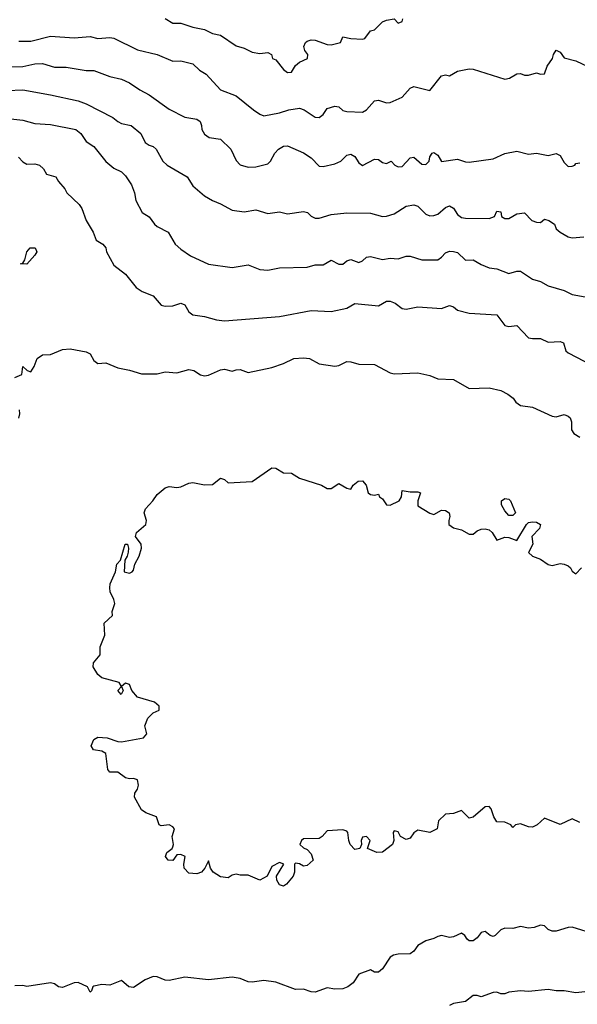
# Model space of a CAD drawing. Header units: metres. Extents: x -51132 to -49532, y -231222 to -229437.
# Tile 52 of 256: x -50475 to -50404, y -231096 to -230971. Entities that reach past the tile are written whole.
import ezdxf

# ---------------------------------------------------------------- set-up
doc = ezdxf.new("R2010")
doc.units = ezdxf.units.M
doc.layers.add('CONTOUR_INDEX', color=1, linetype='Continuous')
doc.layers.add('CONTOUR_INTER', color=3, linetype='Continuous')

msp = doc.modelspace()

# ---------------------------------------------------------------- linework, layer by layer
at = {"layer": 'CONTOUR_INDEX', "elevation": 80}
msp.add_lwpolyline([(-50476.08, -230983.9), (-50474.58, -230984.08), (-50473.08, -230984.51), (-50471.08, -230984.62), (-50467.87, -230985.26), (-50467.26, -230985.76), (-50466.58, -230986.77), (-50465.58, -230987.41), (-50464.08, -230989.31), (-50463.08, -230990.15), (-50462.08, -230990.63), (-50461.58, -230991.14), (-50460.83, -230992.26), (-50460.47, -230993.26), (-50460.28, -230994.26), (-50459.46, -230995.76), (-50458.58, -230996.33), (-50457.92, -230997.26), (-50457.58, -230997.52), (-50456.19, -230998.26), (-50455.29, -230999.76), (-50454.58, -231000.41), (-50453.38, -231001.26), (-50451.08, -231002.3), (-50448.08, -231002.73), (-50446.08, -231002.41), (-50444.58, -231002.97), (-50443.58, -231003.07), (-50442.08, -231002.78), (-50438.58, -231002.67), (-50437.58, -231002.41), (-50436.58, -231002.38), (-50435.58, -231001.79), (-50434.58, -231002.31), (-50434.08, -231002.29), (-50433.58, -231001.87), (-50433.08, -231001.7), (-50432.08, -231002.09), (-50431.58, -231001.9), (-50431.08, -231001.43), (-50430.58, -231001.32), (-50429.08, -231001.7), (-50428.08, -231001.55), (-50427.08, -231001.64), (-50426.08, -231001.31), (-50425.58, -231001.28), (-50424.08, -231001.76), (-50422.08, -231001.77), (-50421.58, -231001.44), (-50421.08, -231000.87), (-50420.58, -231000.66), (-50420.08, -231000.69), (-50419.58, -231000.85), (-50418.58, -231001.78), (-50417.58, -231001.77), (-50416.58, -231002.36), (-50415.58, -231002.77), (-50414.58, -231002.88), (-50413.08, -231003.48), (-50412.08, -231003.19), (-50411.58, -231003.18), (-50410.08, -231004.19), (-50409.08, -231004.52), (-50408.08, -231005.07), (-50406.08, -231005.62), (-50405.08, -231006.14), (-50401.58, -231006.76)], dxfattribs=at)
at = {"layer": 'CONTOUR_INTER'}
for points, elevation in [([(-50456.58, -230971.2), (-50455.58, -230971.8), (-50454.58, -230971.82), (-50453.08, -230972.32), (-50451.58, -230972.59), (-50450.58, -230973.13), (-50449.58, -230973.31), (-50447.58, -230974.66), (-50446.58, -230974.98), (-50445.58, -230975.48), (-50444.58, -230975.65), (-50443.58, -230975.5), (-50443.1, -230975.76), (-50442.97, -230976.26), (-50442.58, -230976.46), (-50441.58, -230977.65), (-50441.08, -230978.04), (-50440.58, -230978), (-50440.08, -230977.17), (-50439.58, -230976.75), (-50438.54, -230976.26), (-50438.51, -230975.76), (-50438.88, -230975.26), (-50439.01, -230974.76), (-50438.79, -230974.26), (-50438.58, -230974.08), (-50438.08, -230973.9), (-50437.58, -230973.94), (-50436.08, -230974.51), (-50435.58, -230974.56), (-50434.4, -230974.26), (-50434.08, -230973.55), (-50433.08, -230973.74), (-50431.58, -230973.84), (-50431.32, -230973.76), (-50430.58, -230972.76), (-50430.08, -230972.64), (-50429.08, -230971.63), (-50428.58, -230971.41), (-50427.58, -230971.27), (-50427.08, -230971.79), (-50426.58, -230971.59), (-50426.48, -230971.26)], 76), ([(-50475.08, -230974.09), (-50473.58, -230974.08), (-50471.08, -230973.45), (-50468.08, -230973.65), (-50466.08, -230973.48), (-50465.08, -230973.73), (-50463.58, -230973.63), (-50463.08, -230973.71), (-50460.08, -230975.19), (-50457.58, -230975.79), (-50455.58, -230976.62), (-50454.58, -230976.56), (-50453.08, -230976.93), (-50452.21, -230977.76), (-50451.37, -230978.26), (-50449.58, -230980.25), (-50447.58, -230981.01), (-50445.39, -230982.76), (-50444.58, -230983.33), (-50444.08, -230983.53), (-50442.08, -230983.16), (-50440.91, -230982.76), (-50439.58, -230982.56), (-50438.98, -230982.76), (-50437.58, -230983.7), (-50437.08, -230983.75), (-50436.58, -230983.37), (-50436.08, -230982.62), (-50435.08, -230982.29), (-50434.58, -230982.39), (-50434.08, -230982.86), (-50433.58, -230983), (-50431.58, -230983.05), (-50431.08, -230982.76), (-50430.08, -230981.62), (-50429.58, -230981.57), (-50428.58, -230981.89), (-50428.08, -230981.83), (-50426.58, -230981.17), (-50425.58, -230980.05), (-50425.08, -230979.82), (-50423.08, -230980.31), (-50421.58, -230978.48), (-50421.08, -230978.35), (-50420.58, -230978.48), (-50419.58, -230977.87), (-50418.08, -230977.6), (-50417.58, -230977.61), (-50413.58, -230978.89), (-50412.99, -230978.76), (-50412.08, -230978.21), (-50411.58, -230978.18), (-50411.08, -230978.38), (-50410.58, -230978.38), (-50409.58, -230978.11), (-50409.08, -230978.26), (-50408.58, -230978.22), (-50408.22, -230977.26), (-50407.54, -230976.26), (-50407.43, -230975.76), (-50407.08, -230975.21), (-50406.58, -230975.48), (-50406.08, -230976.19), (-50404.58, -230976.58), (-50403.08, -230977.28)], 77), ([(-50478.08, -230977.37), (-50474.58, -230977.28), (-50473.08, -230976.94), (-50472.08, -230976.92), (-50470.58, -230977.36), (-50469.08, -230977.39), (-50466.58, -230977.78), (-50465.58, -230977.8), (-50463.58, -230978.54), (-50462.08, -230978.91), (-50461.08, -230979.37), (-50459.76, -230980.26), (-50458.58, -230980.86), (-50456.08, -230982.69), (-50454.08, -230983.72), (-50452.58, -230983.97), (-50452.16, -230984.26), (-50451.95, -230984.76), (-50451.94, -230985.26), (-50451.58, -230985.87), (-50450.98, -230986.26), (-50449.58, -230986.47), (-50448.27, -230987.76), (-50447.58, -230989.17), (-50447.08, -230989.72), (-50446.08, -230990.01), (-50445.08, -230989.99), (-50443.58, -230989.6), (-50443.24, -230989.26), (-50442.7, -230988.26), (-50442.23, -230987.76), (-50441.58, -230987.38), (-50441.08, -230987.31), (-50439.08, -230988.2), (-50438.08, -230988.86), (-50437.08, -230989.89), (-50436.58, -230989.93), (-50435.08, -230989.62), (-50434.33, -230989.26), (-50433.58, -230988.52), (-50433.08, -230988.4), (-50432.58, -230988.66), (-50432.08, -230989.47), (-50431.58, -230989.81), (-50430.08, -230989.01), (-50429.58, -230989.05), (-50429.08, -230989.42), (-50428.58, -230989.57), (-50427.98, -230989.26), (-50427.5, -230989.76), (-50427.08, -230989.99), (-50426.58, -230989.96), (-50425.58, -230988.85), (-50425.08, -230988.76), (-50424.08, -230989.65), (-50423.58, -230989.69), (-50423.17, -230989.26), (-50423.08, -230988.71), (-50422.78, -230988.26), (-50422.58, -230988.18), (-50422.08, -230988.53), (-50421.58, -230989.3), (-50419.58, -230989.01), (-50418.58, -230989.36), (-50418.08, -230989.38), (-50415.08, -230988.98), (-50413.58, -230988.29), (-50412.08, -230988), (-50410.58, -230988.38), (-50409.58, -230988.24), (-50408.08, -230988.55), (-50407.08, -230988.31), (-50406.58, -230988.54), (-50406.08, -230989.44), (-50405.58, -230989.95), (-50405.08, -230989.89), (-50404.73, -230989.76), (-50404.58, -230989.56), (-50404.08, -230989.48)], 78), ([(-50476.58, -230980.32), (-50474.58, -230980.24), (-50471.08, -230980.89), (-50467.58, -230981.64), (-50466.58, -230982.03), (-50463.19, -230983.76), (-50462.58, -230984.27), (-50462.08, -230984.5), (-50460.89, -230984.76), (-50459.64, -230985.76), (-50459.08, -230986.9), (-50458.59, -230987.26), (-50458.08, -230987.41), (-50457.72, -230987.76), (-50456.85, -230989.26), (-50456.32, -230989.76), (-50453.78, -230991.26), (-50453.08, -230992.4), (-50451.58, -230993.64), (-50450.58, -230994.26), (-50449.58, -230994.65), (-50448.08, -230995.48), (-50446.58, -230995.67), (-50445.08, -230995.45), (-50443.58, -230995.89), (-50442.08, -230995.67), (-50441.08, -230995.92), (-50439.08, -230995.62), (-50438.54, -230995.76), (-50438.08, -230996.22), (-50437.58, -230996.48), (-50437.08, -230996.49), (-50435.58, -230996.01), (-50433.58, -230995.82), (-50430.58, -230995.85), (-50429.08, -230996.27), (-50428.58, -230996.24), (-50427.58, -230995.95), (-50426.08, -230994.98), (-50425.08, -230994.78), (-50424.58, -230994.96), (-50423.58, -230995.97), (-50423.08, -230996.17), (-50422.58, -230996.16), (-50422.08, -230995.98), (-50421.08, -230995.13), (-50420.58, -230994.91), (-50420.08, -230995.2), (-50419.58, -230996.03), (-50419.08, -230996.4), (-50418.58, -230996.5), (-50415.58, -230996.54), (-50414.88, -230996.26), (-50414.58, -230995.61), (-50414.08, -230995.7), (-50414, -230996.26), (-50413.58, -230996.52), (-50413.08, -230996.52), (-50412.08, -230995.95), (-50411.08, -230995.82), (-50410.16, -230996.76), (-50409.58, -230997.01), (-50409.08, -230997.02), (-50408.58, -230996.61), (-50408.02, -230996.76), (-50407.3, -230997.26), (-50407.08, -230997.84), (-50406.6, -230998.26), (-50405.58, -230998.84), (-50405.08, -230998.96), (-50403.58, -230998.86)], 79), ([(-50475.13, -230988.76), (-50474.58, -230989.35), (-50474.08, -230989.64), (-50473.08, -230989.59), (-50472.46, -230989.76), (-50471.96, -230990.26), (-50471.58, -230990.92), (-50470.4, -230991.26), (-50470.08, -230991.86), (-50469.27, -230992.76), (-50469, -230993.26), (-50467.45, -230994.76), (-50467.1, -230995.26), (-50466.58, -230996.79), (-50465.7, -230998.26), (-50465.31, -230999.26), (-50464.47, -230999.76), (-50464.08, -231000.24), (-50463.98, -231000.76), (-50463.08, -231002.42), (-50461.58, -231003.57), (-50460.24, -231005.26), (-50459.5, -231005.76), (-50458.08, -231006.32), (-50457.08, -231007.51), (-50456.58, -231007.61), (-50455.58, -231007.56), (-50454.58, -231007.23), (-50454.08, -231007.47), (-50453.58, -231008.34), (-50453.08, -231008.72), (-50451.58, -231008.91), (-50450.08, -231009.34), (-50449.08, -231009.47), (-50442.08, -231008.95), (-50438.08, -231008.15), (-50435.58, -231008.3), (-50433.58, -231007.87), (-50432.58, -231007.27), (-50429.58, -231007.58), (-50428.58, -231006.98), (-50428.08, -231006.97), (-50427.46, -231007.26), (-50426.58, -231007.93), (-50426.08, -231008.02), (-50424.58, -231007.71), (-50421.58, -231007.91), (-50420.58, -231007.52), (-50420.08, -231007.7), (-50419.58, -231008.12), (-50418.08, -231008.51), (-50414.58, -231008.74), (-50413.58, -231010.05), (-50413.08, -231010.21), (-50412.08, -231010.06), (-50410.58, -231011.62), (-50410.08, -231011.73), (-50409.08, -231011.72), (-50408.08, -231012.19), (-50406.58, -231012.1), (-50406.17, -231012.26), (-50405.88, -231013.26), (-50405.58, -231013.52), (-50402.58, -231015.08)], 81), ([(-50473.64, -231000.26), (-50473.03, -231000.26), (-50472.82, -231000.76), (-50473.08, -231001.18), (-50474.08, -231002.32), (-50474.88, -231002.26), (-50474.58, -231002.17), (-50474.31, -231001.76), (-50474.08, -231000.76), (-50473.64, -231000.26)], 82), ([(-50475.58, -231016.67), (-50474.7, -231016.26), (-50474.58, -231015.25), (-50474.05, -231015.76), (-50473.58, -231015.92), (-50473.16, -231015.26), (-50472.77, -231014.26), (-50472.08, -231013.79), (-50471.08, -231013.73), (-50469.58, -231013.09), (-50468.58, -231013.04), (-50466.58, -231013.41), (-50466.08, -231013.65), (-50465.58, -231014.48), (-50465.08, -231014.89), (-50464.08, -231014.78), (-50462.58, -231015.42), (-50461.08, -231015.71), (-50459.58, -231016.2), (-50457.58, -231016.17), (-50456.58, -231015.94), (-50455.08, -231016.07), (-50453.58, -231015.65), (-50452.95, -231015.76), (-50452.08, -231016.31), (-50451.58, -231016.46), (-50451.08, -231016.36), (-50449.58, -231015.66), (-50449.08, -231015.6), (-50448.08, -231015.87), (-50447.58, -231015.67), (-50447.08, -231015.63), (-50446.08, -231016.02), (-50443.08, -231015.4), (-50441.58, -231014.88), (-50440.29, -231014.26), (-50439.08, -231014.16), (-50438.3, -231014.26), (-50437.08, -231014.92), (-50435.08, -231015.23), (-50434.58, -231015.15), (-50433.58, -231014.64), (-50433.08, -231014.65), (-50432.08, -231014.98), (-50430.08, -231015.01), (-50428.08, -231016.08), (-50427.58, -231016.2), (-50424.58, -231016.04), (-50423.08, -231016.4), (-50422.08, -231016.83), (-50420.08, -231016.9), (-50418.08, -231018.05), (-50415.58, -231017.95), (-50414.08, -231018.28), (-50413.19, -231018.76), (-50412.55, -231019.26), (-50412.2, -231019.76), (-50411.58, -231020.2), (-50410.08, -231020.39), (-50407.58, -231021.55), (-50407.08, -231021.62), (-50406.08, -231021.34), (-50405.58, -231021.56), (-50405.33, -231021.76), (-50405.14, -231022.26), (-50405.14, -231023.26), (-50404.85, -231023.76), (-50404.08, -231024.19)], 82), ([(-50475.08, -231021.81), (-50474.95, -231021.26), (-50475.01, -231020.76)], 82), ([(-50404.08, -231072.97), (-50405.08, -231072.5), (-50406.58, -231073.23), (-50408.58, -231072.44), (-50409.49, -231073.26), (-50410.08, -231073.56), (-50410.58, -231073.54), (-50411.58, -231073.15), (-50412.23, -231073.26), (-50412.58, -231073.59), (-50412.83, -231073.26), (-50413.58, -231072.94), (-50414.58, -231072.91), (-50414.97, -231072.26), (-50415.3, -231071.26), (-50415.58, -231070.96), (-50416.08, -231070.98), (-50417.58, -231072.32), (-50418.08, -231072.43), (-50419.08, -231071.44), (-50420.08, -231071.84), (-50421.08, -231071.94), (-50421.98, -231072.76), (-50422.14, -231073.76), (-50423.08, -231074.22), (-50424.58, -231073.96), (-50425.08, -231074.3), (-50425.58, -231074.94), (-50426.08, -231075.13), (-50426.79, -231074.76), (-50427.08, -231074.15), (-50427.58, -231074.03), (-50427.7, -231074.26), (-50427.64, -231075.26), (-50427.8, -231075.76), (-50429.08, -231076.72), (-50429.79, -231076.76), (-50430.95, -231076.26), (-50430.62, -231075.26), (-50431.08, -231074.76), (-50431.58, -231074.84), (-50431.78, -231075.26), (-50431.73, -231075.76), (-50431.92, -231076.26), (-50432.58, -231076.38), (-50433.14, -231075.76), (-50433.33, -231075.26), (-50433.45, -231074.26), (-50433.58, -231074.05), (-50434.08, -231073.89), (-50436.08, -231074.04), (-50436.68, -231074.76), (-50437.08, -231075.02), (-50439.08, -231075.05), (-50439.3, -231075.26), (-50439.52, -231075.76), (-50439.08, -231076.18), (-50438.58, -231076.38), (-50438.08, -231076.92), (-50437.86, -231077.76), (-50438.58, -231078.41), (-50439.08, -231078.48), (-50439.58, -231078.19), (-50440.08, -231078.12), (-50440.21, -231078.26), (-50440.19, -231079.26), (-50440.38, -231079.76), (-50441.21, -231080.76), (-50441.58, -231081.02), (-50442.08, -231080.86), (-50442.44, -231080.26), (-50442.46, -231079.76), (-50441.57, -231078.26), (-50442.08, -231078.02), (-50443.08, -231078.55), (-50443.66, -231079.76), (-50444.58, -231080.29), (-50446.08, -231079.66), (-50447.08, -231079.66), (-50447.58, -231079.5), (-50448.08, -231079.62), (-50448.58, -231079.98), (-50449.58, -231079.85), (-50450.5, -231079.26), (-50450.85, -231078.76), (-50451.08, -231077.82), (-50451.55, -231078.76), (-50451.97, -231079.26), (-50452.58, -231079.48), (-50453.58, -231079.38), (-50454.15, -231078.76), (-50454.22, -231078.26), (-50454.02, -231077.26), (-50454.58, -231077.02), (-50455.08, -231077.05), (-50455.58, -231077.79), (-50456.19, -231077.76), (-50456.51, -231077.26), (-50456.35, -231076.76), (-50455.7, -231076.26), (-50455.58, -231076.04), (-50455.51, -231075.76), (-50455.69, -231074.76), (-50455.4, -231073.76), (-50455.58, -231073.53), (-50456.08, -231073.28), (-50457.08, -231073.4), (-50457.31, -231073.26), (-50457.65, -231072.26), (-50459, -231071.76), (-50459.58, -231071.36), (-50460.43, -231069.76), (-50460.41, -231069.26), (-50460.08, -231068.76), (-50459.96, -231068.26), (-50460.08, -231067.59), (-50460.58, -231067.4), (-50461.08, -231067.45), (-50461.58, -231067.32), (-50462.58, -231066.62), (-50463.58, -231066.62), (-50463.83, -231066.26), (-50464.08, -231064.26), (-50464.58, -231063.93), (-50465.63, -231063.76), (-50465.95, -231063.26), (-50465.58, -231062.45), (-50465.08, -231062.17), (-50463.89, -231062.26), (-50462.58, -231062.74), (-50462.08, -231062.76), (-50459.29, -231062.26), (-50458.89, -231061.76), (-50459.16, -231060.76), (-50458.76, -231059.76), (-50458.08, -231059.09), (-50457.34, -231058.76), (-50457.31, -231058.26), (-50457.9, -231057.76), (-50460.08, -231057.09), (-50460.78, -231056.26), (-50461.08, -231055.5), (-50461.58, -231055.35), (-50462.08, -231055.76), (-50461.88, -231056.26), (-50462.15, -231056.76), (-50462.56, -231056.26), (-50462.08, -231055.76), (-50462.37, -231055.26), (-50464.58, -231054.67), (-50465.08, -231054.26), (-50465.69, -231053.26), (-50465.65, -231052.76), (-50464.78, -231051.76), (-50464.81, -231050.76), (-50464.22, -231049.26), (-50464.29, -231047.76), (-50463.24, -231046.76), (-50463.26, -231046.26), (-50462.95, -231045.26), (-50463.05, -231044.76), (-50463.55, -231043.76), (-50463.58, -231043.26), (-50463.53, -231042.76), (-50462.85, -231041.26), (-50462.68, -231040.26), (-50462.22, -231039.76), (-50461.61, -231037.76), (-50461.33, -231037.76), (-50461.2, -231038.26), (-50461.26, -231038.76), (-50461.36, -231039.26), (-50461.67, -231039.76), (-50461.74, -231041.26), (-50461.08, -231041.4), (-50460.74, -231041.26), (-50460.58, -231041.03), (-50460.41, -231040.26), (-50459.85, -231039.26), (-50459.58, -231038.26), (-50459.61, -231037.76), (-50460.32, -231036.76), (-50460.2, -231036.26), (-50459.03, -231035.26), (-50458.92, -231034.76), (-50459.21, -231033.76), (-50459.04, -231033.26), (-50458.13, -231032.26), (-50457.58, -231031.45), (-50456.58, -231030.62), (-50456.08, -231030.43), (-50455.08, -231030.57), (-50454.58, -231030.5), (-50453.58, -231030.02), (-50453.08, -231029.93), (-50451.58, -231030.23), (-50450.58, -231030.2), (-50449.58, -231029.4), (-50449.08, -231029.57), (-50448.58, -231029.99), (-50445.58, -231029.81), (-50443.08, -231028.07), (-50442.58, -231028.13), (-50441.58, -231028.72), (-50440.58, -231028.77), (-50439.58, -231029.4), (-50436.79, -231030.26), (-50436.08, -231030.68), (-50435.58, -231030.7), (-50434.58, -231030.07), (-50433.58, -231030.65), (-50433.08, -231030.79), (-50432.76, -231030.26), (-50432.16, -231029.76), (-50431.58, -231029.75), (-50431.15, -231030.26), (-50430.89, -231031.26), (-50430.58, -231031.48), (-50430.08, -231031.54), (-50429.58, -231031.41), (-50429.44, -231031.76), (-50429.08, -231032), (-50428.58, -231032.77), (-50428.08, -231032.82), (-50426.96, -231032.26), (-50426.67, -231031.76), (-50426.58, -231030.94), (-50425.58, -231031.14), (-50424.58, -231031.12), (-50424.25, -231031.26), (-50424.6, -231032.26), (-50424.58, -231032.88), (-50423.08, -231033.83), (-50422.58, -231033.97), (-50421.58, -231033.44), (-50421.08, -231033.47), (-50420.64, -231033.76), (-50420.53, -231034.26), (-50420.68, -231034.76), (-50420.66, -231035.26), (-50420.08, -231035.66), (-50419.08, -231035.93), (-50418.08, -231036.47), (-50417.58, -231036.48), (-50417.08, -231036.07), (-50416.58, -231035.86), (-50416.08, -231035.82), (-50415.58, -231035.95), (-50415.17, -231036.26), (-50414.58, -231037.23), (-50413.58, -231036.85), (-50413.08, -231036.91), (-50412.08, -231037.3), (-50410.84, -231035.26), (-50410.58, -231035.02), (-50410.08, -231034.91), (-50409.58, -231034.97), (-50409.09, -231035.26), (-50409.19, -231035.76), (-50410.15, -231036.76), (-50410.03, -231037.76), (-50410.58, -231038.78), (-50410.08, -231039.25), (-50409.08, -231039.65), (-50408.08, -231040.31), (-50407.58, -231040.44), (-50406.58, -231040.18), (-50406.08, -231040.26), (-50405.58, -231040.49), (-50405.28, -231040.76), (-50405.08, -231041.17), (-50404.58, -231041.49), (-50403.89, -231040.76)], 83), ([(-50414.02, -231032.26), (-50413.58, -231031.98), (-50413.08, -231032.05), (-50412.88, -231032.26), (-50412.22, -231033.76), (-50412.58, -231034.13), (-50413.08, -231034.13), (-50413.58, -231033.54), (-50414.01, -231032.76), (-50414.02, -231032.26)], 83), ([(-50402.08, -231087.14), (-50405.08, -231086.24), (-50405.58, -231086.27), (-50407.08, -231086.72), (-50407.58, -231086.72), (-50408.08, -231086.5), (-50408.58, -231086.04), (-50409.08, -231085.96), (-50409.86, -231086.26), (-50410.58, -231086.36), (-50411.58, -231086.12), (-50412.58, -231086.4), (-50413.58, -231086.36), (-50414.08, -231086.54), (-50414.8, -231087.26), (-50415.08, -231087.39), (-50415.45, -231087.26), (-50416.08, -231086.75), (-50416.58, -231086.89), (-50417.08, -231087.59), (-50417.58, -231087.96), (-50418.08, -231087.95), (-50418.36, -231087.76), (-50418.63, -231087.26), (-50419.08, -231086.99), (-50420.08, -231087.45), (-50420.58, -231087.55), (-50421.58, -231087.26), (-50422.08, -231087.39), (-50422.58, -231087.67), (-50423.58, -231087.95), (-50424.58, -231088.55), (-50425.12, -231089.26), (-50425.58, -231089.6), (-50427.08, -231089.62), (-50427.68, -231089.76), (-50428.08, -231090.01), (-50429.08, -231091.48), (-50429.58, -231091.91), (-50430.08, -231091.91), (-50430.58, -231091.62), (-50432.08, -231092.17), (-50432.78, -231093.26), (-50433.46, -231093.76), (-50434.08, -231094.01), (-50435.08, -231094.08), (-50436.08, -231093.89), (-50437.58, -231094.46), (-50438.08, -231094.42), (-50439.08, -231094.06), (-50440.08, -231094.11), (-50442.58, -231093.17), (-50444.08, -231092.99), (-50445.58, -231093.18), (-50446.08, -231093.13), (-50447.08, -231092.7), (-50448.08, -231092.53), (-50451.08, -231092.87), (-50454.08, -231092.57), (-50456.08, -231092.96), (-50456.58, -231092.93), (-50457.58, -231092.52), (-50458.08, -231092.46), (-50459.08, -231092.87), (-50460.58, -231093.86), (-50461.17, -231093.76), (-50462.08, -231092.98), (-50463.58, -231093.55), (-50464.58, -231093.46), (-50465.58, -231093.69), (-50465.73, -231093.76), (-50465.9, -231094.26), (-50466.08, -231094.44), (-50466.38, -231093.76), (-50467.58, -231093.21), (-50468.08, -231093.25), (-50469.58, -231093.87), (-50470.08, -231093.78), (-50470.58, -231093.41), (-50471.08, -231093.28), (-50474.08, -231093.75), (-50474.58, -231093.61), (-50475.58, -231093.63)], 82), ([(-50403.08, -231094.36), (-50404.58, -231094.54), (-50406.08, -231094.26), (-50407.08, -231094.27), (-50408.08, -231094.11), (-50410.58, -231094.37), (-50411.58, -231094.29), (-50413.08, -231094.46), (-50413.58, -231094.65), (-50414.08, -231094.64), (-50414.58, -231094.43), (-50415.08, -231094.49), (-50416.58, -231095.04), (-50417.08, -231094.87), (-50417.58, -231094.88), (-50418.58, -231095.65), (-50420.08, -231095.89), (-50420.58, -231096.13)], 81)]:
    msp.add_lwpolyline(points, dxfattribs=dict(at, elevation=elevation))

doc.saveas('drawing.dxf')
